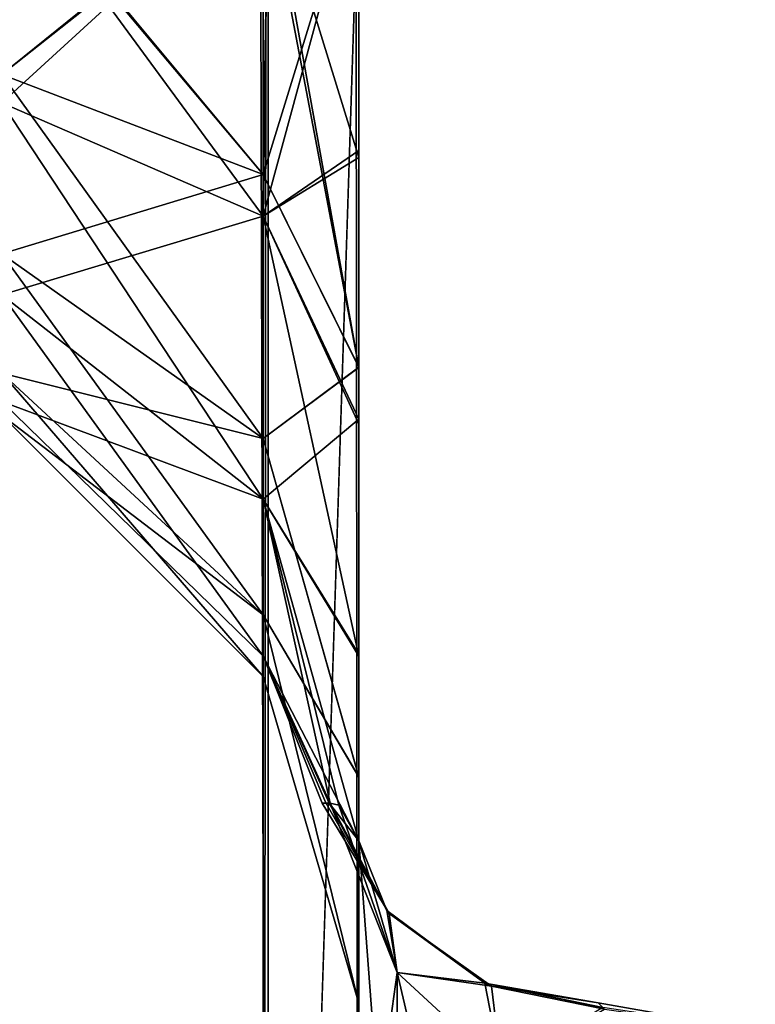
# Model space of a CAD drawing. Extents: x -23 to 470, y -1800 to 0.
# Tile 31 of 256: x 76 to 88, y -1748 to -1731. Entities that reach past the tile are written whole.
import ezdxf

# ---------------------------------------------------------------- set-up
doc = ezdxf.new("R2010")
doc.units = 0
doc.header["$LTSCALE"] = 17.087905
for name, color, linetype in [('13', 7, 'CONTINUOUS'), ('27', 7, 'CONTINUOUS'), ('28', 7, 'CONTINUOUS'), ('33', 7, 'CONTINUOUS'), ('37', 7, 'CONTINUOUS'), ('51', 7, 'CONTINUOUS'), ('52', 7, 'CONTINUOUS'), ('53', 7, 'CONTINUOUS'), ('54', 7, 'CONTINUOUS'), ('55', 7, 'CONTINUOUS'), ('64', 7, 'CONTINUOUS'), ('9', 7, 'CONTINUOUS')]:
    doc.layers.add(name, color=color, linetype=linetype)

msp = doc.modelspace()

# ---------------------------------------------------------------- linework, layer by layer
at = {"layer": '13', "linetype": 'CONTINUOUS'}
for points in [[(85.859, -1748.224, 3.268), (88.5, -1748.602, -5.341), (85.745, -1748.114, -2.339), (85.859, -1748.224, 3.268)], [(85.745, -1748.114, -2.339), (88.5, -1748.602, -5.341), (85.828, -1748.194, -3.048), (85.745, -1748.114, -2.339)]]:
    msp.add_3dface(points, dxfattribs=at)
at = {"layer": '27', "linetype": 'CONTINUOUS'}
for points in [[(81.55, -1745.277, 11.265), (81.55, -1752.418, 21.378), (82.221, -1747.582, 10.293), (81.55, -1745.277, 11.265)], [(82.221, -1747.582, 10.293), (81.55, -1752.418, 21.378), (82.221, -1754.173, 19.606), (82.221, -1747.582, 10.293)], [(84.055, -1749.27, 9.582), (82.221, -1747.582, 10.293), (82.221, -1754.173, 19.606), (84.055, -1749.27, 9.582)]]:
    msp.add_3dface(points, dxfattribs=at)
at = {"layer": '28', "linetype": 'CONTINUOUS'}
for points in [[(81.55, -1752.418, -21.378), (81.55, -1745.277, -11.265), (82.221, -1754.173, -19.606), (81.55, -1752.418, -21.378)], [(82.221, -1754.173, -19.606), (81.55, -1745.277, -11.265), (82.221, -1747.582, -10.293), (82.221, -1754.173, -19.606)], [(84.055, -1749.27, -9.582), (84.055, -1755.406, -18.251), (82.221, -1747.582, -10.293), (84.055, -1749.27, -9.582)], [(84.055, -1755.406, -18.251), (82.221, -1754.173, -19.606), (82.221, -1747.582, -10.293), (84.055, -1755.406, -18.251)]]:
    msp.add_3dface(points, dxfattribs=at)
at = {"layer": '33', "linetype": 'CONTINUOUS'}
for points in [[(75.35, -1780, 113.412), (79.962, -1780, 108.8), (75.35, -20, 113.412), (75.35, -1780, 113.412)], [(79.962, -1780, 108.8), (79.962, -20, 108.8), (75.35, -20, 113.412), (79.962, -1780, 108.8)], [(81.55, -1780, 102.5), (81.55, -1728.15, 102.5), (79.962, -20, 108.8), (81.55, -1780, 102.5)], [(79.962, -1780, 108.8), (81.55, -1780, 102.5), (79.962, -20, 108.8), (79.962, -1780, 108.8)]]:
    msp.add_3dface(points, dxfattribs=at)
at = {"layer": '37', "linetype": 'CONTINUOUS'}
for points in [[(79.875, -1780, -108.75), (75.3, -1780, -113.325), (79.875, -20, -108.75), (79.875, -1780, -108.75)], [(75.3, -1780, -113.325), (75.3, -20, -113.325), (79.875, -20, -108.75), (75.3, -1780, -113.325)], [(81.55, -20, -102.5), (81.55, -71.85, -102.5), (79.875, -1780, -108.75), (81.55, -20, -102.5)], [(81.55, -20, -102.5), (79.875, -1780, -108.75), (79.875, -20, -108.75), (81.55, -20, -102.5)], [(81.55, -71.85, -102.5), (81.55, -1728.15, -102.5), (79.875, -1780, -108.75), (81.55, -71.85, -102.5)], [(81.55, -1728.15, -102.5), (81.55, -1780, -102.5), (79.875, -1780, -108.75), (81.55, -1728.15, -102.5)]]:
    msp.add_3dface(points, dxfattribs=at)
at = {"layer": '51', "linetype": 'CONTINUOUS'}
for points in [[(79.875, -1728.15, -67.75), (79.875, -1733.603, -68.835), (75.294, -1728.15, -72.329), (79.875, -1728.15, -67.75)], [(75.294, -1728.15, -72.329), (79.875, -1733.603, -68.835), (75.294, -1731.851, -73.065), (75.294, -1728.15, -72.329)], [(79.875, -1733.603, -95.165), (79.875, -1728.15, -96.25), (75.294, -1731.851, -90.935), (79.875, -1733.603, -95.165)], [(75.294, -1731.851, -90.935), (79.875, -1728.15, -96.25), (75.294, -1728.15, -91.671), (75.294, -1731.851, -90.935)], [(81.55, -1728.15, -61.5), (81.55, -1736.977, -63.507), (79.875, -1728.15, -67.75), (81.55, -1728.15, -61.5)], [(79.875, -1728.15, -67.75), (81.55, -1736.977, -63.507), (79.875, -1733.603, -68.835), (79.875, -1728.15, -67.75)], [(81.55, -1736.981, -100.492), (81.55, -1728.15, -102.5), (79.875, -1733.603, -95.165), (81.55, -1736.981, -100.492)], [(79.875, -1733.603, -95.165), (81.55, -1728.15, -102.5), (79.875, -1728.15, -96.25), (79.875, -1733.603, -95.165)], [(79.875, -1733.603, -68.835), (79.875, -1738.226, -71.924), (75.294, -1731.851, -73.065), (79.875, -1733.603, -68.835)], [(75.294, -1731.851, -73.065), (79.875, -1738.226, -71.924), (75.294, -1734.989, -75.161), (75.294, -1731.851, -73.065)], [(75.294, -1734.989, -88.839), (79.875, -1733.603, -95.165), (75.294, -1731.851, -90.935), (75.294, -1734.989, -88.839)], [(79.875, -1738.226, -92.076), (79.875, -1733.603, -95.165), (75.294, -1734.989, -88.839), (79.875, -1738.226, -92.076)], [(79.875, -1733.603, -68.835), (81.55, -1736.977, -63.507), (79.875, -1738.226, -71.924), (79.875, -1733.603, -68.835)], [(79.875, -1738.226, -92.076), (81.55, -1736.981, -100.492), (79.875, -1733.603, -95.165), (79.875, -1738.226, -92.076)], [(79.875, -1738.226, -71.924), (79.875, -1741.315, -76.547), (75.294, -1734.989, -75.161), (79.875, -1738.226, -71.924)], [(75.294, -1734.989, -75.161), (79.875, -1741.315, -76.547), (75.294, -1737.085, -78.299), (75.294, -1734.989, -75.161)], [(75.294, -1737.085, -85.701), (79.875, -1738.226, -92.076), (75.294, -1734.989, -88.839), (75.294, -1737.085, -85.701)], [(81.55, -1736.977, -63.507), (81.55, -1744.158, -69.196), (79.875, -1738.226, -71.924), (81.55, -1736.977, -63.507)], [(81.55, -1744.161, -94.801), (81.55, -1736.981, -100.492), (79.875, -1738.226, -92.076), (81.55, -1744.161, -94.801)], [(79.875, -1741.315, -76.547), (79.875, -1742.4, -82), (75.294, -1737.085, -78.299), (79.875, -1741.315, -76.547)], [(75.294, -1737.085, -78.299), (79.875, -1742.4, -82), (75.294, -1737.821, -82), (75.294, -1737.085, -78.299)], [(79.875, -1741.315, -87.453), (79.875, -1738.226, -92.076), (75.294, -1737.085, -85.701), (79.875, -1741.315, -87.453)], [(75.294, -1737.821, -82), (79.875, -1741.315, -87.453), (75.294, -1737.085, -85.701), (75.294, -1737.821, -82)], [(79.875, -1742.4, -82), (79.875, -1741.315, -87.453), (75.294, -1737.821, -82), (79.875, -1742.4, -82)], [(79.875, -1738.226, -71.924), (81.55, -1744.158, -69.196), (79.875, -1741.315, -76.547), (79.875, -1738.226, -71.924)], [(79.875, -1741.315, -87.453), (81.55, -1744.161, -94.801), (79.875, -1738.226, -92.076), (79.875, -1741.315, -87.453)], [(81.55, -1744.158, -69.196), (81.55, -1748.128, -77.417), (79.875, -1741.315, -76.547), (81.55, -1744.158, -69.196)], [(79.875, -1741.315, -76.547), (81.55, -1748.128, -77.417), (79.875, -1742.4, -82), (79.875, -1741.315, -76.547)], [(81.55, -1748.129, -86.579), (81.55, -1744.161, -94.801), (79.875, -1741.315, -87.453), (81.55, -1748.129, -86.579)], [(79.875, -1742.4, -82), (81.55, -1748.129, -86.579), (79.875, -1741.315, -87.453), (79.875, -1742.4, -82)], [(81.55, -1748.128, -77.417), (81.55, -1748.129, -86.579), (79.875, -1742.4, -82), (81.55, -1748.128, -77.417)]]:
    msp.add_3dface(points, dxfattribs=at)
at = {"layer": '52', "linetype": 'CONTINUOUS'}
for points in [[(79.875, -1728.15, -26.75), (79.875, -1733.603, -27.835), (75.294, -1728.15, -31.329), (79.875, -1728.15, -26.75)], [(75.294, -1728.15, -31.329), (79.875, -1733.603, -27.835), (75.294, -1731.851, -32.065), (75.294, -1728.15, -31.329)], [(79.875, -1733.603, -54.165), (79.875, -1728.15, -55.25), (75.294, -1731.851, -49.935), (79.875, -1733.603, -54.165)], [(75.294, -1731.851, -49.935), (79.875, -1728.15, -55.25), (75.294, -1728.15, -50.671), (75.294, -1731.851, -49.935)], [(81.55, -1728.15, -20.5), (81.55, -1736.977, -22.507), (79.875, -1728.15, -26.75), (81.55, -1728.15, -20.5)], [(79.875, -1728.15, -26.75), (81.55, -1736.977, -22.507), (79.875, -1733.603, -27.835), (79.875, -1728.15, -26.75)], [(81.55, -1736.981, -59.492), (81.55, -1728.15, -61.5), (79.875, -1733.603, -54.165), (81.55, -1736.981, -59.492)], [(79.875, -1733.603, -54.165), (81.55, -1728.15, -61.5), (79.875, -1728.15, -55.25), (79.875, -1733.603, -54.165)], [(79.875, -1733.603, -27.835), (79.875, -1738.226, -30.924), (75.294, -1731.851, -32.065), (79.875, -1733.603, -27.835)], [(75.294, -1731.851, -32.065), (79.875, -1738.226, -30.924), (75.294, -1734.989, -34.161), (75.294, -1731.851, -32.065)], [(75.294, -1734.989, -47.839), (79.875, -1733.603, -54.165), (75.294, -1731.851, -49.935), (75.294, -1734.989, -47.839)], [(79.875, -1738.226, -51.076), (79.875, -1733.603, -54.165), (75.294, -1734.989, -47.839), (79.875, -1738.226, -51.076)], [(79.875, -1733.603, -27.835), (81.55, -1736.977, -22.507), (79.875, -1738.226, -30.924), (79.875, -1733.603, -27.835)], [(79.875, -1738.226, -51.076), (81.55, -1736.981, -59.492), (79.875, -1733.603, -54.165), (79.875, -1738.226, -51.076)], [(79.875, -1738.226, -30.924), (79.875, -1741.315, -35.547), (75.294, -1734.989, -34.161), (79.875, -1738.226, -30.924)], [(75.294, -1734.989, -34.161), (79.875, -1741.315, -35.547), (75.294, -1737.085, -37.299), (75.294, -1734.989, -34.161)], [(75.294, -1737.085, -44.701), (79.875, -1738.226, -51.076), (75.294, -1734.989, -47.839), (75.294, -1737.085, -44.701)], [(81.55, -1736.977, -22.507), (81.55, -1744.158, -28.196), (79.875, -1738.226, -30.924), (81.55, -1736.977, -22.507)], [(81.55, -1744.161, -53.801), (81.55, -1736.981, -59.492), (79.875, -1738.226, -51.076), (81.55, -1744.161, -53.801)], [(79.875, -1741.315, -35.547), (79.875, -1742.4, -41), (75.294, -1737.085, -37.299), (79.875, -1741.315, -35.547)], [(75.294, -1737.085, -37.299), (79.875, -1742.4, -41), (75.294, -1737.821, -41), (75.294, -1737.085, -37.299)], [(79.875, -1741.315, -46.453), (79.875, -1738.226, -51.076), (75.294, -1737.085, -44.701), (79.875, -1741.315, -46.453)], [(75.294, -1737.821, -41), (79.875, -1741.315, -46.453), (75.294, -1737.085, -44.701), (75.294, -1737.821, -41)], [(79.875, -1742.4, -41), (79.875, -1741.315, -46.453), (75.294, -1737.821, -41), (79.875, -1742.4, -41)], [(79.875, -1738.226, -30.924), (81.55, -1744.158, -28.196), (79.875, -1741.315, -35.547), (79.875, -1738.226, -30.924)], [(79.875, -1741.315, -46.453), (81.55, -1744.161, -53.801), (79.875, -1738.226, -51.076), (79.875, -1741.315, -46.453)], [(81.55, -1744.158, -28.196), (81.55, -1748.128, -36.417), (79.875, -1741.315, -35.547), (81.55, -1744.158, -28.196)], [(79.875, -1741.315, -35.547), (81.55, -1748.128, -36.417), (79.875, -1742.4, -41), (79.875, -1741.315, -35.547)], [(81.55, -1748.129, -45.579), (81.55, -1744.161, -53.801), (79.875, -1741.315, -46.453), (81.55, -1748.129, -45.579)], [(79.875, -1742.4, -41), (81.55, -1748.129, -45.579), (79.875, -1741.315, -46.453), (79.875, -1742.4, -41)], [(81.55, -1748.128, -36.417), (81.55, -1748.129, -45.579), (79.875, -1742.4, -41), (81.55, -1748.128, -36.417)]]:
    msp.add_3dface(points, dxfattribs=at)
at = {"layer": '53', "linetype": 'CONTINUOUS'}
for points in [[(75.344, -1728.15, 9.585), (79.875, -1734.333, 12.839), (75.294, -1732.346, 8.714), (75.344, -1728.15, 9.585)], [(79.875, -1734.333, -12.839), (79.875, -1728.15, -14.25), (75.294, -1732.346, -8.714), (79.875, -1734.333, -12.839)], [(75.294, -1732.346, -8.714), (79.875, -1728.15, -14.25), (75.294, -1728.15, -9.671), (75.294, -1732.346, -8.714)], [(79.962, -1728.15, 14.2), (79.875, -1734.333, 12.839), (75.344, -1728.15, 9.585), (79.962, -1728.15, 14.2)], [(81.55, -1733.179, -19.874), (81.55, -1728.15, -20.5), (79.875, -1734.333, -12.839), (81.55, -1733.179, -19.874)], [(79.875, -1734.333, -12.839), (81.55, -1728.15, -20.5), (79.875, -1728.15, -14.25), (79.875, -1734.333, -12.839)], [(79.962, -1728.15, 14.2), (81.55, -1733.303, 19.842), (79.875, -1734.333, 12.839), (79.962, -1728.15, 14.2)], [(81.55, -1728.15, 20.5), (81.55, -1733.303, 19.842), (79.962, -1728.15, 14.2), (81.55, -1728.15, 20.5)], [(79.875, -1734.333, 12.839), (79.875, -1739.291, 8.885), (75.294, -1732.346, 8.714), (79.875, -1734.333, 12.839)], [(75.294, -1732.346, 8.714), (79.875, -1739.291, 8.885), (75.294, -1735.711, 6.03), (75.294, -1732.346, 8.714)], [(75.294, -1735.711, -6.03), (79.875, -1734.333, -12.839), (75.294, -1732.346, -8.714), (75.294, -1735.711, -6.03)], [(81.55, -1737.888, -18.039), (81.55, -1733.179, -19.874), (79.875, -1734.333, -12.839), (81.55, -1737.888, -18.039)], [(81.55, -1733.303, 19.842), (81.55, -1737.976, 17.992), (79.875, -1734.333, 12.839), (81.55, -1733.303, 19.842)], [(79.875, -1739.291, -8.885), (79.875, -1734.333, -12.839), (75.294, -1735.711, -6.03), (79.875, -1739.291, -8.885)], [(79.875, -1739.291, -8.885), (81.55, -1737.888, -18.039), (79.875, -1734.333, -12.839), (79.875, -1739.291, -8.885)], [(81.55, -1737.976, 17.992), (81.55, -1742.04, 15.078), (79.875, -1734.333, 12.839), (81.55, -1737.976, 17.992)], [(79.875, -1734.333, 12.839), (81.55, -1742.04, 15.078), (79.875, -1739.291, 8.885), (79.875, -1734.333, 12.839)], [(79.875, -1739.291, 8.885), (79.875, -1742.043, 3.171), (75.294, -1735.711, 6.03), (79.875, -1739.291, 8.885)], [(75.294, -1735.711, 6.03), (79.875, -1742.043, 3.171), (75.294, -1737.579, 2.152), (75.294, -1735.711, 6.03)], [(75.294, -1737.579, -2.152), (79.875, -1739.291, -8.885), (75.294, -1735.711, -6.03), (75.294, -1737.579, -2.152)], [(79.875, -1742.043, 3.171), (79.875, -1742.043, -3.171), (75.294, -1737.579, 2.152), (79.875, -1742.043, 3.171)], [(79.875, -1742.043, -3.171), (79.875, -1739.291, -8.885), (75.294, -1737.579, -2.152), (79.875, -1742.043, -3.171)], [(75.294, -1737.579, 2.152), (79.875, -1742.043, -3.171), (75.294, -1737.579, -2.152), (75.294, -1737.579, 2.152)], [(81.55, -1742.004, -15.11), (81.55, -1737.888, -18.039), (79.875, -1739.291, -8.885), (81.55, -1742.004, -15.11)], [(81.55, -1745.277, -11.265), (81.55, -1742.004, -15.11), (79.875, -1739.291, -8.885), (81.55, -1745.277, -11.265)], [(79.875, -1742.043, -3.171), (81.55, -1745.277, -11.265), (79.875, -1739.291, -8.885), (79.875, -1742.043, -3.171)], [(81.55, -1742.04, 15.078), (81.55, -1745.277, 11.265), (79.875, -1739.291, 8.885), (81.55, -1742.04, 15.078)], [(81.55, -1745.277, 11.265), (81.2, -1744.652, 6.008), (79.875, -1739.291, 8.885), (81.55, -1745.277, 11.265)], [(81.2, -1744.652, 6.008), (81.049, -1744.618, 4.202), (79.875, -1739.291, 8.885), (81.2, -1744.652, 6.008)], [(79.875, -1739.291, 8.885), (81.049, -1744.618, 4.202), (79.875, -1742.043, 3.171), (79.875, -1739.291, 8.885)], [(81.035, -1744.615, -4.018), (81.55, -1745.277, -11.265), (79.875, -1742.043, -3.171), (81.035, -1744.615, -4.018)], [(80.974, -1744.61, -3.105), (81.035, -1744.615, -4.018), (79.875, -1742.043, -3.171), (80.974, -1744.61, -3.105)], [(80.912, -1744.616, 1.745), (80.974, -1744.61, -3.105), (79.875, -1742.043, 3.171), (80.912, -1744.616, 1.745)], [(79.875, -1742.043, 3.171), (80.974, -1744.61, -3.105), (79.875, -1742.043, -3.171), (79.875, -1742.043, 3.171)], [(81.049, -1744.618, 4.202), (80.912, -1744.616, 1.745), (79.875, -1742.043, 3.171), (81.049, -1744.618, 4.202)]]:
    msp.add_3dface(points, dxfattribs=at)
at = {"layer": '54', "linetype": 'CONTINUOUS'}
for points in [[(79.875, -1728.15, 55.25), (79.875, -1733.603, 54.165), (75.294, -1728.15, 50.671), (79.875, -1728.15, 55.25)], [(75.294, -1728.15, 50.671), (79.875, -1733.603, 54.165), (75.294, -1731.851, 49.935), (75.294, -1728.15, 50.671)], [(79.875, -1733.603, 27.835), (79.962, -1728.15, 26.8), (75.294, -1731.851, 32.065), (79.875, -1733.603, 27.835)], [(75.294, -1731.851, 32.065), (79.962, -1728.15, 26.8), (75.344, -1728.15, 31.415), (75.294, -1731.851, 32.065)], [(81.55, -1728.15, 61.5), (81.55, -1736.977, 59.493), (79.875, -1728.15, 55.25), (81.55, -1728.15, 61.5)], [(79.875, -1728.15, 55.25), (81.55, -1736.977, 59.493), (79.875, -1733.603, 54.165), (79.875, -1728.15, 55.25)], [(81.55, -1736.981, 22.508), (81.55, -1728.15, 20.5), (79.875, -1733.603, 27.835), (81.55, -1736.981, 22.508)], [(79.875, -1733.603, 27.835), (81.55, -1728.15, 20.5), (79.962, -1728.15, 26.8), (79.875, -1733.603, 27.835)], [(79.875, -1733.603, 54.165), (79.875, -1738.226, 51.076), (75.294, -1731.851, 49.935), (79.875, -1733.603, 54.165)], [(75.294, -1731.851, 49.935), (79.875, -1738.226, 51.076), (75.294, -1734.989, 47.839), (75.294, -1731.851, 49.935)], [(75.294, -1734.989, 34.161), (79.875, -1733.603, 27.835), (75.294, -1731.851, 32.065), (75.294, -1734.989, 34.161)], [(79.875, -1738.226, 30.924), (79.875, -1733.603, 27.835), (75.294, -1734.989, 34.161), (79.875, -1738.226, 30.924)], [(79.875, -1733.603, 54.165), (81.55, -1736.977, 59.493), (79.875, -1738.226, 51.076), (79.875, -1733.603, 54.165)], [(79.875, -1738.226, 30.924), (81.55, -1736.981, 22.508), (79.875, -1733.603, 27.835), (79.875, -1738.226, 30.924)], [(79.875, -1738.226, 51.076), (79.875, -1741.315, 46.453), (75.294, -1734.989, 47.839), (79.875, -1738.226, 51.076)], [(75.294, -1734.989, 47.839), (79.875, -1741.315, 46.453), (75.294, -1737.085, 44.701), (75.294, -1734.989, 47.839)], [(75.294, -1737.085, 37.299), (79.875, -1738.226, 30.924), (75.294, -1734.989, 34.161), (75.294, -1737.085, 37.299)], [(81.55, -1736.977, 59.493), (81.55, -1744.158, 53.804), (79.875, -1738.226, 51.076), (81.55, -1736.977, 59.493)], [(81.55, -1744.161, 28.199), (81.55, -1736.981, 22.508), (79.875, -1738.226, 30.924), (81.55, -1744.161, 28.199)], [(79.875, -1741.315, 46.453), (79.875, -1742.4, 41), (75.294, -1737.085, 44.701), (79.875, -1741.315, 46.453)], [(75.294, -1737.085, 44.701), (79.875, -1742.4, 41), (75.294, -1737.821, 41), (75.294, -1737.085, 44.701)], [(79.875, -1741.315, 35.547), (79.875, -1738.226, 30.924), (75.294, -1737.085, 37.299), (79.875, -1741.315, 35.547)], [(75.294, -1737.821, 41), (79.875, -1741.315, 35.547), (75.294, -1737.085, 37.299), (75.294, -1737.821, 41)], [(79.875, -1742.4, 41), (79.875, -1741.315, 35.547), (75.294, -1737.821, 41), (79.875, -1742.4, 41)], [(79.875, -1738.226, 51.076), (81.55, -1744.158, 53.804), (79.875, -1741.315, 46.453), (79.875, -1738.226, 51.076)], [(79.875, -1741.315, 35.547), (81.55, -1744.161, 28.199), (79.875, -1738.226, 30.924), (79.875, -1741.315, 35.547)], [(81.55, -1744.158, 53.804), (81.55, -1748.128, 45.583), (79.875, -1741.315, 46.453), (81.55, -1744.158, 53.804)], [(79.875, -1741.315, 46.453), (81.55, -1748.128, 45.583), (79.875, -1742.4, 41), (79.875, -1741.315, 46.453)], [(81.55, -1748.129, 36.421), (81.55, -1744.161, 28.199), (79.875, -1741.315, 35.547), (81.55, -1748.129, 36.421)], [(79.875, -1742.4, 41), (81.55, -1748.129, 36.421), (79.875, -1741.315, 35.547), (79.875, -1742.4, 41)], [(81.55, -1748.128, 45.583), (81.55, -1748.129, 36.421), (79.875, -1742.4, 41), (81.55, -1748.128, 45.583)]]:
    msp.add_3dface(points, dxfattribs=at)
at = {"layer": '55', "linetype": 'CONTINUOUS'}
for points in [[(75.344, -1728.15, 91.585), (79.875, -1733.603, 95.165), (75.294, -1731.851, 90.935), (75.344, -1728.15, 91.585)], [(79.875, -1733.603, 68.835), (79.875, -1728.15, 67.75), (75.294, -1731.851, 73.065), (79.875, -1733.603, 68.835)], [(75.294, -1731.851, 73.065), (79.875, -1728.15, 67.75), (75.294, -1728.15, 72.329), (75.294, -1731.851, 73.065)], [(79.962, -1728.15, 96.2), (79.875, -1733.603, 95.165), (75.344, -1728.15, 91.585), (79.962, -1728.15, 96.2)], [(79.962, -1728.15, 96.2), (81.55, -1736.977, 100.493), (79.875, -1733.603, 95.165), (79.962, -1728.15, 96.2)], [(81.55, -1736.981, 63.508), (81.55, -1728.15, 61.5), (79.875, -1733.603, 68.835), (81.55, -1736.981, 63.508)], [(79.875, -1733.603, 68.835), (81.55, -1728.15, 61.5), (79.875, -1728.15, 67.75), (79.875, -1733.603, 68.835)], [(81.55, -1728.15, 102.5), (81.55, -1736.977, 100.493), (79.962, -1728.15, 96.2), (81.55, -1728.15, 102.5)], [(79.875, -1733.603, 95.165), (79.875, -1738.226, 92.076), (75.294, -1731.851, 90.935), (79.875, -1733.603, 95.165)], [(75.294, -1731.851, 90.935), (79.875, -1738.226, 92.076), (75.294, -1734.989, 88.839), (75.294, -1731.851, 90.935)], [(75.294, -1734.989, 75.161), (79.875, -1733.603, 68.835), (75.294, -1731.851, 73.065), (75.294, -1734.989, 75.161)], [(79.875, -1738.226, 71.924), (79.875, -1733.603, 68.835), (75.294, -1734.989, 75.161), (79.875, -1738.226, 71.924)], [(79.875, -1733.603, 95.165), (81.55, -1736.977, 100.493), (79.875, -1738.226, 92.076), (79.875, -1733.603, 95.165)], [(79.875, -1738.226, 71.924), (81.55, -1736.981, 63.508), (79.875, -1733.603, 68.835), (79.875, -1738.226, 71.924)], [(79.875, -1738.226, 92.076), (79.875, -1741.315, 87.453), (75.294, -1734.989, 88.839), (79.875, -1738.226, 92.076)], [(75.294, -1734.989, 88.839), (79.875, -1741.315, 87.453), (75.294, -1737.085, 85.701), (75.294, -1734.989, 88.839)], [(75.294, -1737.085, 78.299), (79.875, -1738.226, 71.924), (75.294, -1734.989, 75.161), (75.294, -1737.085, 78.299)], [(81.55, -1736.977, 100.493), (81.55, -1744.158, 94.804), (79.875, -1738.226, 92.076), (81.55, -1736.977, 100.493)], [(81.55, -1744.161, 69.199), (81.55, -1736.981, 63.508), (79.875, -1738.226, 71.924), (81.55, -1744.161, 69.199)], [(79.875, -1741.315, 87.453), (79.875, -1742.4, 82), (75.294, -1737.085, 85.701), (79.875, -1741.315, 87.453)], [(75.294, -1737.085, 85.701), (79.875, -1742.4, 82), (75.294, -1737.821, 82), (75.294, -1737.085, 85.701)], [(79.875, -1741.315, 76.547), (79.875, -1738.226, 71.924), (75.294, -1737.085, 78.299), (79.875, -1741.315, 76.547)], [(75.294, -1737.821, 82), (79.875, -1741.315, 76.547), (75.294, -1737.085, 78.299), (75.294, -1737.821, 82)], [(79.875, -1742.4, 82), (79.875, -1741.315, 76.547), (75.294, -1737.821, 82), (79.875, -1742.4, 82)], [(79.875, -1738.226, 92.076), (81.55, -1744.158, 94.804), (79.875, -1741.315, 87.453), (79.875, -1738.226, 92.076)], [(79.875, -1741.315, 76.547), (81.55, -1744.161, 69.199), (79.875, -1738.226, 71.924), (79.875, -1741.315, 76.547)], [(81.55, -1744.158, 94.804), (81.55, -1748.128, 86.583), (79.875, -1741.315, 87.453), (81.55, -1744.158, 94.804)], [(79.875, -1741.315, 87.453), (81.55, -1748.128, 86.583), (79.875, -1742.4, 82), (79.875, -1741.315, 87.453)], [(81.55, -1748.129, 77.421), (81.55, -1744.161, 69.199), (79.875, -1741.315, 76.547), (81.55, -1748.129, 77.421)], [(79.875, -1742.4, 82), (81.55, -1748.129, 77.421), (79.875, -1741.315, 76.547), (79.875, -1742.4, 82)], [(81.55, -1748.128, 86.583), (81.55, -1748.129, 77.421), (79.875, -1742.4, 82), (81.55, -1748.128, 86.583)]]:
    msp.add_3dface(points, dxfattribs=at)
at = {"layer": '64', "linetype": 'CONTINUOUS'}
for points in [[(80.974, -1744.61, -3.105), (80.912, -1744.616, 1.745), (82.084, -1746.548, 3.685), (80.974, -1744.61, -3.105)], [(81.035, -1744.615, -4.018), (80.974, -1744.61, -3.105), (82.084, -1746.548, 3.685), (81.035, -1744.615, -4.018)], [(81.55, -1745.277, -11.265), (81.035, -1744.615, -4.018), (82.042, -1746.5, -3.687), (81.55, -1745.277, -11.265)], [(81.035, -1744.615, -4.018), (82.084, -1746.548, 3.685), (82.042, -1746.5, -3.687), (81.035, -1744.615, -4.018)], [(80.912, -1744.616, 1.745), (81.049, -1744.618, 4.202), (82.084, -1746.548, 3.685), (80.912, -1744.616, 1.745)], [(81.049, -1744.618, 4.202), (81.2, -1744.652, 6.008), (82.221, -1747.582, 10.293), (81.049, -1744.618, 4.202)], [(82.084, -1746.548, 3.685), (81.049, -1744.618, 4.202), (82.221, -1747.582, 10.293), (82.084, -1746.548, 3.685)], [(81.2, -1744.652, 6.008), (81.55, -1745.277, 11.265), (82.221, -1747.582, 10.293), (81.2, -1744.652, 6.008)], [(82.221, -1747.582, -10.293), (81.55, -1745.277, -11.265), (82.042, -1746.5, -3.687), (82.221, -1747.582, -10.293)], [(83.759, -1747.773, -3.339), (82.221, -1747.582, -10.293), (82.042, -1746.5, -3.687), (83.759, -1747.773, -3.339)], [(82.084, -1746.548, 3.685), (83.759, -1747.773, -3.339), (82.042, -1746.5, -3.687), (82.084, -1746.548, 3.685)], [(83.876, -1747.824, 3.328), (82.084, -1746.548, 3.685), (82.221, -1747.582, 10.293), (83.876, -1747.824, 3.328)], [(82.084, -1746.548, 3.685), (83.876, -1747.824, 3.328), (83.759, -1747.773, -3.339), (82.084, -1746.548, 3.685)], [(84.055, -1749.27, -9.582), (82.221, -1747.582, -10.293), (83.759, -1747.773, -3.339), (84.055, -1749.27, -9.582)], [(84.055, -1749.27, 9.582), (83.876, -1747.824, 3.328), (82.221, -1747.582, 10.293), (84.055, -1749.27, 9.582)], [(85.745, -1748.114, -2.339), (85.828, -1748.194, -3.048), (83.759, -1747.773, -3.339), (85.745, -1748.114, -2.339)], [(83.876, -1747.824, 3.328), (85.745, -1748.114, -2.339), (83.759, -1747.773, -3.339), (83.876, -1747.824, 3.328)], [(85.828, -1748.194, -3.048), (84.055, -1749.27, -9.582), (83.759, -1747.773, -3.339), (85.828, -1748.194, -3.048)], [(85.859, -1748.224, 3.268), (85.745, -1748.114, -2.339), (83.876, -1747.824, 3.328), (85.859, -1748.224, 3.268)], [(85.859, -1748.224, 3.268), (83.876, -1747.824, 3.328), (84.055, -1749.27, 9.582), (85.859, -1748.224, 3.268)]]:
    msp.add_3dface(points, dxfattribs=at)
at = {"layer": '9', "linetype": 'CONTINUOUS'}
for points in [[(81.55, -1728.15, -20.5), (81.55, -1733.179, -19.874), (81.55, -1752.418, -21.378), (81.55, -1728.15, -20.5)], [(81.55, -1736.977, -22.507), (81.55, -1728.15, -20.5), (81.55, -1752.418, -21.378), (81.55, -1736.977, -22.507)], [(81.55, -1728.15, -61.5), (81.55, -1736.981, -59.492), (81.55, -1736.977, -63.507), (81.55, -1728.15, -61.5)], [(81.55, -1728.15, -102.5), (81.55, -1736.981, -100.492), (81.55, -1780, -102.5), (81.55, -1728.15, -102.5)], [(81.55, -1782.865, 101.931), (81.55, -1783.734, 101.5), (81.55, -1728.15, 102.5), (81.55, -1782.865, 101.931)], [(81.55, -1728.15, 102.5), (81.55, -1783.734, 101.5), (81.55, -1736.977, 100.493), (81.55, -1728.15, 102.5)], [(81.55, -1780, 102.5), (81.55, -1782.865, 101.931), (81.55, -1728.15, 102.5), (81.55, -1780, 102.5)], [(81.55, -1728.15, 61.5), (81.55, -1736.981, 63.508), (81.55, -1736.977, 59.493), (81.55, -1728.15, 61.5)], [(81.55, -1728.15, 20.5), (81.55, -1736.981, 22.508), (81.55, -1752.418, 21.378), (81.55, -1728.15, 20.5)], [(81.55, -1733.303, 19.842), (81.55, -1728.15, 20.5), (81.55, -1752.418, 21.378), (81.55, -1733.303, 19.842)], [(81.55, -1733.179, -19.874), (81.55, -1737.888, -18.039), (81.55, -1752.418, -21.378), (81.55, -1733.179, -19.874)], [(81.55, -1737.976, 17.992), (81.55, -1733.303, 19.842), (81.55, -1752.418, 21.378), (81.55, -1737.976, 17.992)], [(81.55, -1744.158, -28.196), (81.55, -1736.977, -22.507), (81.55, -1763.25, -27.648), (81.55, -1744.158, -28.196)], [(81.55, -1763.25, -27.648), (81.55, -1736.977, -22.507), (81.55, -1752.418, -21.378), (81.55, -1763.25, -27.648)], [(81.55, -1736.977, -63.507), (81.55, -1736.981, -59.492), (81.55, -1787.5, -95), (81.55, -1736.977, -63.507)], [(81.55, -1744.158, -69.196), (81.55, -1736.977, -63.507), (81.55, -1787.5, -95), (81.55, -1744.158, -69.196)], [(81.55, -1736.981, 63.508), (81.55, -1787.5, 24.51), (81.55, -1736.977, 59.493), (81.55, -1736.981, 63.508)], [(81.55, -1736.977, 59.493), (81.55, -1787.5, 24.51), (81.55, -1744.158, 53.804), (81.55, -1736.977, 59.493)], [(81.55, -1786.933, 97.86), (81.55, -1787.5, 95), (81.55, -1736.977, 100.493), (81.55, -1786.933, 97.86)], [(81.55, -1736.977, 100.493), (81.55, -1787.5, 95), (81.55, -1744.158, 94.804), (81.55, -1736.977, 100.493)], [(81.55, -1786.5, 98.734), (81.55, -1786.933, 97.86), (81.55, -1736.977, 100.493), (81.55, -1786.5, 98.734)], [(81.55, -1785.305, 100.301), (81.55, -1786.5, 98.734), (81.55, -1736.977, 100.493), (81.55, -1785.305, 100.301)], [(81.55, -1783.734, 101.5), (81.55, -1785.305, 100.301), (81.55, -1736.977, 100.493), (81.55, -1783.734, 101.5)], [(81.55, -1736.981, -59.492), (81.55, -1744.161, -53.801), (81.55, -1787.5, -95), (81.55, -1736.981, -59.492)], [(81.55, -1736.981, -100.492), (81.55, -1744.161, -94.801), (81.55, -1785.305, -100.301), (81.55, -1736.981, -100.492)], [(81.55, -1780, -102.5), (81.55, -1736.981, -100.492), (81.55, -1782.865, -101.931), (81.55, -1780, -102.5)], [(81.55, -1782.865, -101.931), (81.55, -1736.981, -100.492), (81.55, -1783.734, -101.5), (81.55, -1782.865, -101.931)], [(81.55, -1783.734, -101.5), (81.55, -1736.981, -100.492), (81.55, -1785.305, -100.301), (81.55, -1783.734, -101.5)], [(81.55, -1744.161, 69.199), (81.55, -1787.5, 24.51), (81.55, -1736.981, 63.508), (81.55, -1744.161, 69.199)], [(81.55, -1736.981, 22.508), (81.55, -1744.161, 28.199), (81.55, -1763.25, 27.648), (81.55, -1736.981, 22.508)], [(81.55, -1752.418, 21.378), (81.55, -1736.981, 22.508), (81.55, -1763.25, 27.648), (81.55, -1752.418, 21.378)], [(81.55, -1737.888, -18.039), (81.55, -1742.004, -15.11), (81.55, -1752.418, -21.378), (81.55, -1737.888, -18.039)], [(81.55, -1742.04, 15.078), (81.55, -1737.976, 17.992), (81.55, -1752.418, 21.378), (81.55, -1742.04, 15.078)], [(81.55, -1742.004, -15.11), (81.55, -1745.277, -11.265), (81.55, -1752.418, -21.378), (81.55, -1742.004, -15.11)], [(81.55, -1745.277, 11.265), (81.55, -1742.04, 15.078), (81.55, -1752.418, 21.378), (81.55, -1745.277, 11.265)], [(81.55, -1748.128, -36.417), (81.55, -1744.158, -28.196), (81.55, -1775.732, -28.753), (81.55, -1748.128, -36.417)], [(81.55, -1775.732, -28.753), (81.55, -1744.158, -28.196), (81.55, -1763.25, -27.648), (81.55, -1775.732, -28.753)], [(81.55, -1748.128, -77.417), (81.55, -1744.158, -69.196), (81.55, -1787.5, -95), (81.55, -1748.128, -77.417)], [(81.55, -1787.5, 95), (81.55, -1787.5, 24.51), (81.55, -1744.158, 94.804), (81.55, -1787.5, 95)], [(81.55, -1744.158, 94.804), (81.55, -1787.5, 24.51), (81.55, -1748.128, 86.583), (81.55, -1744.158, 94.804)], [(81.55, -1744.158, 53.804), (81.55, -1787.5, 24.51), (81.55, -1748.128, 45.583), (81.55, -1744.158, 53.804)], [(81.55, -1744.161, -53.801), (81.55, -1748.129, -45.579), (81.55, -1787.5, -95), (81.55, -1744.161, -53.801)], [(81.55, -1744.161, -94.801), (81.55, -1748.129, -86.579), (81.55, -1787.5, -95), (81.55, -1744.161, -94.801)], [(81.55, -1785.305, -100.301), (81.55, -1744.161, -94.801), (81.55, -1786.5, -98.734), (81.55, -1785.305, -100.301)], [(81.55, -1786.5, -98.734), (81.55, -1744.161, -94.801), (81.55, -1786.933, -97.86), (81.55, -1786.5, -98.734)], [(81.55, -1786.933, -97.86), (81.55, -1744.161, -94.801), (81.55, -1787.5, -95), (81.55, -1786.933, -97.86)], [(81.55, -1748.129, 77.421), (81.55, -1787.5, 24.51), (81.55, -1744.161, 69.199), (81.55, -1748.129, 77.421)], [(81.55, -1744.161, 28.199), (81.55, -1748.129, 36.421), (81.55, -1775.732, 28.753), (81.55, -1744.161, 28.199)], [(81.55, -1763.25, 27.648), (81.55, -1744.161, 28.199), (81.55, -1775.732, 28.753), (81.55, -1763.25, 27.648)], [(81.55, -1748.129, -45.579), (81.55, -1748.128, -36.417), (81.55, -1787.5, -95), (81.55, -1748.129, -45.579)], [(81.55, -1787.5, -95), (81.55, -1748.128, -36.417), (81.55, -1775.732, -28.753), (81.55, -1787.5, -95)], [(81.55, -1748.129, -86.579), (81.55, -1748.128, -77.417), (81.55, -1787.5, -95), (81.55, -1748.129, -86.579)], [(81.55, -1748.128, 86.583), (81.55, -1787.5, 24.51), (81.55, -1748.129, 77.421), (81.55, -1748.128, 86.583)], [(81.55, -1748.128, 45.583), (81.55, -1787.5, 24.51), (81.55, -1775.732, 28.753), (81.55, -1748.128, 45.583)], [(81.55, -1748.129, 36.421), (81.55, -1748.128, 45.583), (81.55, -1775.732, 28.753), (81.55, -1748.129, 36.421)]]:
    msp.add_3dface(points, dxfattribs=at)

doc.saveas('drawing.dxf')
